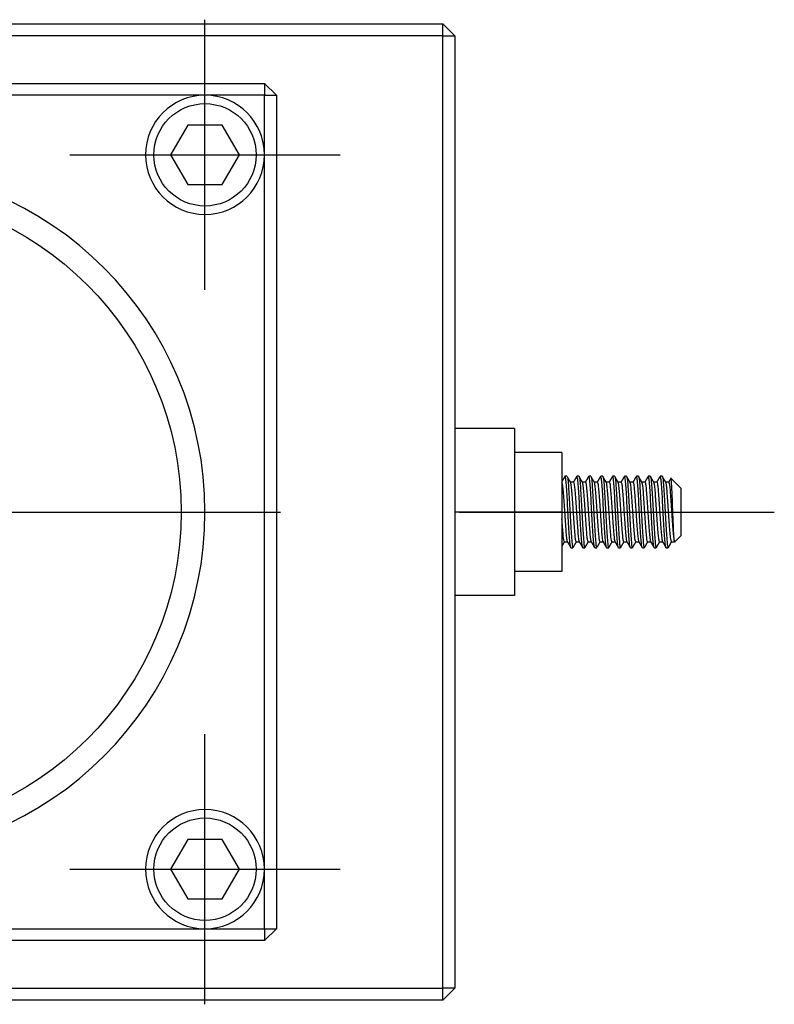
# Model space of a CAD drawing. Header units: inches. Extents: x 246 to 840, y 182 to 667.
# Tile 2 of 133: x 340 to 403, y 339 to 422. Entities that reach past the tile are written whole.
import ezdxf
from ezdxf.lldxf.tags import DXFTag

# ---------------------------------------------------------------- set-up
doc = ezdxf.new("R2010")
doc.units = ezdxf.units.IN
doc.header["$MEASUREMENT"] = 0
doc.layers.add('1', color=7, linetype='Continuous', true_color=0xffffff)
tags = doc.linetypes.add('CENTER', pattern=[2, 1.25, -0.25, 0.25, -0.25]).pattern_tags.tags
tags[10:11] = [DXFTag(74, 4), DXFTag(75, 0), DXFTag(340, '0'), DXFTag(46, 0.0), DXFTag(50, 0.0), DXFTag(44, 0.0), DXFTag(45, 0.0)]
tags[8:9] = [DXFTag(74, 4), DXFTag(75, 0), DXFTag(340, '0'), DXFTag(46, 0.0), DXFTag(50, 0.0), DXFTag(44, 0.0), DXFTag(45, 0.0)]
tags[6:7] = [DXFTag(74, 4), DXFTag(75, 0), DXFTag(340, '0'), DXFTag(46, 0.0), DXFTag(50, 0.0), DXFTag(44, 0.0), DXFTag(45, 0.0)]
tags[4:5] = [DXFTag(74, 4), DXFTag(75, 0), DXFTag(340, '0'), DXFTag(46, 0.0), DXFTag(50, 0.0), DXFTag(44, 0.0), DXFTag(45, 0.0)]

msp = doc.modelspace()

# ---------------------------------------------------------------- linework, layer by layer
at = {"layer": '1', "color": 27}
for p, q in [((277.354, 421.78), (375.354, 421.78)), ((376.354, 420.78), (375.354, 421.78)), ((375.354, 420.78), (375.354, 421.78)), ((375.354, 420.78), (277.354, 420.78)), ((375.354, 420.78), (376.354, 420.78)), ((375.354, 340.78), (375.354, 420.78)), ((376.354, 420.78), (376.354, 340.78)), ((385.354, 385.78), (381.354, 385.78)), ((385.354, 385.78), (385.354, 380.78)), ((385.779, 383.78), (385.611, 383.78)), ((386.779, 383.78), (386.611, 383.78)), ((387.779, 383.78), (387.611, 383.78)), ((388.779, 383.78), (388.611, 383.78)), ((389.779, 383.78), (389.611, 383.78)), ((390.779, 383.78), (390.611, 383.78)), ((391.779, 383.78), (391.611, 383.78)), ((392.779, 383.78), (392.611, 383.78)), ((393.779, 383.78), (393.611, 383.78)), ((386.322, 383.28), (386.077, 383.28)), ((387.323, 383.28), (387.077, 383.28)), ((388.322, 383.28), (388.076, 383.28)), ((389.322, 383.28), (389.076, 383.28)), ((390.322, 383.28), (390.077, 383.28)), ((391.322, 383.28), (391.076, 383.28)), ((392.323, 383.28), (392.076, 383.28)), ((393.322, 383.28), (393.077, 383.28)), ((394.323, 383.28), (394.076, 383.28)), ((395.354, 382.78), (394.53, 383.604)), ((395.354, 382.78), (395.354, 378.78)), ((385.354, 380.78), (381.354, 380.78)), ((385.354, 380.78), (385.354, 375.78)), ((394.843, 378.27), (395.354, 378.78)), ((385.568, 378.28), (385.814, 378.28)), ((386.568, 378.28), (386.814, 378.28)), ((387.568, 378.28), (387.814, 378.28)), ((388.568, 378.28), (388.814, 378.28)), ((389.568, 378.28), (389.813, 378.28)), ((390.568, 378.28), (390.813, 378.28)), ((391.568, 378.28), (391.813, 378.28)), ((392.568, 378.28), (392.813, 378.28)), ((393.568, 378.28), (393.814, 378.28)), ((394.568, 378.28), (394.822, 378.28)), ((386.111, 377.78), (386.279, 377.78)), ((387.111, 377.78), (387.279, 377.78)), ((388.111, 377.78), (388.279, 377.78)), ((389.111, 377.78), (389.28, 377.78)), ((390.111, 377.78), (390.279, 377.78)), ((391.111, 377.78), (391.279, 377.78)), ((392.111, 377.78), (392.279, 377.78)), ((393.111, 377.78), (393.279, 377.78)), ((394.111, 377.78), (394.28, 377.78)), ((385.354, 375.78), (381.354, 375.78)), ((277.354, 340.78), (375.354, 340.78)), ((375.354, 339.78), (376.354, 340.78)), ((375.354, 339.78), (375.354, 340.78)), ((376.354, 340.78), (375.354, 340.78)), ((375.354, 339.78), (277.354, 339.78))]:
    msp.add_line(p, q, dxfattribs=at)
at = {"layer": '1', "color": 23, "linetype": 'CENTER', "ltscale": 7.566667}
for p, q in [((355.354, 399.43), (355.354, 422.13)), ((344.004, 410.78), (366.704, 410.78)), ((355.354, 339.43), (355.354, 362.13)), ((344.004, 350.78), (366.704, 350.78))]:
    msp.add_line(p, q, dxfattribs=at)
at = {"layer": '1', "color": 251}
for p, q in [((292.354, 416.78), (360.354, 416.78)), ((360.354, 416.78), (361.354, 415.78)), ((360.354, 416.78), (360.354, 415.78)), ((355.354, 415.78), (297.354, 415.78)), ((360.354, 415.78), (355.354, 415.78)), ((360.354, 415.78), (361.354, 415.78)), ((360.354, 410.78), (360.354, 415.78)), ((361.354, 415.78), (361.354, 345.78)), ((353.911, 413.28), (352.467, 410.78)), ((356.797, 413.28), (353.911, 413.28)), ((358.241, 410.78), (356.797, 413.28)), ((352.467, 410.78), (353.911, 408.28)), ((356.797, 408.28), (358.241, 410.78)), ((360.354, 350.78), (360.354, 410.78)), ((353.911, 408.28), (356.797, 408.28)), ((353.911, 353.28), (352.467, 350.78)), ((356.797, 353.28), (353.911, 353.28)), ((358.241, 350.78), (356.797, 353.28)), ((352.467, 350.78), (353.911, 348.28)), ((356.797, 348.28), (358.241, 350.78)), ((360.354, 345.78), (360.354, 350.78)), ((353.911, 348.28), (356.797, 348.28)), ((297.354, 345.78), (355.354, 345.78)), ((355.354, 345.78), (360.354, 345.78)), ((361.354, 345.78), (360.354, 344.78)), ((360.354, 345.78), (360.354, 344.78)), ((360.354, 345.78), (361.354, 345.78)), ((360.354, 344.78), (292.354, 344.78))]:
    msp.add_line(p, q, dxfattribs=at)
at = {"layer": '1', "color": 252}
for p, q in [((381.354, 387.78), (376.354, 387.78)), ((381.354, 387.78), (381.354, 380.78)), ((381.354, 380.78), (376.354, 380.78)), ((381.354, 380.78), (381.354, 373.78)), ((381.354, 373.78), (376.354, 373.78))]:
    msp.add_line(p, q, dxfattribs=at)
at = {"layer": '1', "color": 23, "linetype": 'CENTER', "ltscale": 10.1}
msp.add_line((291.004, 380.78), (361.704, 380.78), dxfattribs=at)
at = {"layer": '1', "color": 23, "linetype": 'CENTER', "ltscale": 3.781377}
msp.add_line((376.734, 380.78), (403.204, 380.78), dxfattribs=at)
at = {"layer": '1', "color": 251, "extrusion": (0, 0, -1)}
for centre, radius in [((-355.354, 410.78), 5), ((-326.354, 380.78), 29), ((-355.354, 350.78), 5)]:
    msp.add_circle(centre, radius, dxfattribs=at)
at = {"layer": '1', "color": 251}
for centre, radius in [((355.354, 410.78), 4.3), ((326.354, 380.78), 27), ((355.354, 350.78), 4.3)]:
    msp.add_circle(centre, radius, dxfattribs=at)
at = {"layer": '1', "color": 27}
for points in [[(385.59, 383.757), (385.472, 383.554), (385.354, 383.35)], [(386.085, 383.265), (385.942, 383.512), (385.799, 383.758)], [(386.581, 383.741), (386.441, 383.5), (386.301, 383.258)], [(387.087, 383.263), (386.946, 383.505), (386.806, 383.746)], [(387.581, 383.742), (387.442, 383.501), (387.302, 383.26)], [(388.589, 383.755), (388.451, 383.518), (388.313, 383.28)], [(389.085, 383.266), (388.941, 383.514), (388.797, 383.762)], [(389.577, 383.734), (389.445, 383.507), (389.314, 383.28)], [(390.087, 383.262), (389.949, 383.5), (389.811, 383.738)], [(390.591, 383.758), (390.452, 383.52), (390.314, 383.28)], [(391.093, 383.252), (390.952, 383.493), (390.812, 383.735)], [(391.578, 383.736), (391.447, 383.509), (391.314, 383.28)], [(392.084, 383.266), (391.945, 383.506), (391.806, 383.746)], [(392.582, 383.743), (392.448, 383.512), (392.314, 383.28)], [(393.088, 383.261), (392.949, 383.5), (392.81, 383.74)], [(393.588, 383.754), (393.451, 383.518), (393.314, 383.28)], [(394.092, 383.252), (393.946, 383.503), (393.801, 383.755)], [(388.093, 383.251), (387.955, 383.489), (387.817, 383.727)], [(394.491, 383.586), (394.398, 383.425), (394.304, 383.265)], [(385.354, 377.897), (385.465, 378.089), (385.576, 378.28)], [(385.806, 378.294), (385.942, 378.058), (386.079, 377.823)], [(386.307, 377.817), (386.446, 378.055), (386.584, 378.294)], [(386.797, 378.309), (386.945, 378.054), (387.092, 377.8)], [(387.304, 377.811), (387.44, 378.046), (387.576, 378.28)], [(387.806, 378.294), (387.943, 378.058), (388.079, 377.822)], [(388.311, 377.823), (388.444, 378.052), (388.577, 378.28)], [(388.798, 378.308), (388.942, 378.059), (389.085, 377.812)], [(389.301, 377.806), (389.443, 378.05), (389.584, 378.294)], [(389.804, 378.296), (389.945, 378.054), (390.086, 377.811)], [(390.302, 377.808), (390.439, 378.044), (390.576, 378.28)], [(390.801, 378.303), (390.94, 378.062), (391.079, 377.822)], [(391.313, 377.826), (391.445, 378.054), (391.577, 378.28)], [(391.802, 378.3), (391.949, 378.047), (392.096, 377.794)], [(392.291, 377.789), (392.438, 378.041), (392.584, 378.294)], [(392.804, 378.297), (392.941, 378.06), (393.078, 377.823)], [(393.312, 377.825), (393.444, 378.053), (393.576, 378.28)], [(393.799, 378.306), (393.942, 378.059), (394.085, 377.812)], [(394.309, 377.819), (394.443, 378.05), (394.577, 378.28)]]:
    msp.add_open_spline(points, degree=2, dxfattribs=at)
for points, knots in [([(386.096, 377.793), (386.09, 377.805), (386.083, 377.825), (386.076, 377.854), (386.059, 377.928), (386.042, 378.06), (386.023, 378.239), (386.004, 378.417), (385.985, 378.648), (385.968, 378.911), (385.951, 379.174), (385.934, 379.476), (385.916, 379.794), (385.898, 380.111), (385.878, 380.452), (385.86, 380.788), (385.842, 381.125), (385.826, 381.466), (385.808, 381.783), (385.791, 382.1), (385.772, 382.401), (385.753, 382.663), (385.735, 382.925), (385.717, 383.154), (385.7, 383.331), (385.683, 383.508), (385.665, 383.638), (385.646, 383.71), (385.63, 383.774), (385.613, 383.795), (385.597, 383.77)], [0, 0, 0, 0, 0.041861, 0.041861, 0.041861, 0.149643, 0.149643, 0.149643, 0.257429, 0.257429, 0.257429, 0.365228, 0.365228, 0.365228, 0.47301, 0.47301, 0.47301, 0.580827, 0.580827, 0.580827, 0.688605, 0.688605, 0.688605, 0.796412, 0.796412, 0.796412, 0.904197, 0.904197, 0.904197, 1, 1, 1, 1]), ([(385.792, 383.772), (385.807, 383.749), (385.821, 383.682), (385.837, 383.574), (385.854, 383.452), (385.874, 383.273), (385.892, 383.054), (385.911, 382.835), (385.927, 382.568), (385.945, 382.277), (385.962, 381.985), (385.98, 381.661), (385.999, 381.33), (386.018, 381), (386.036, 380.654), (386.053, 380.322), (386.07, 379.99), (386.087, 379.662), (386.106, 379.365), (386.124, 379.069), (386.144, 378.796), (386.161, 378.569), (386.179, 378.341), (386.195, 378.154), (386.213, 378.022), (386.231, 377.89), (386.25, 377.809), (386.269, 377.787), (386.272, 377.783), (386.275, 377.78), (386.28, 377.78)], [0, 0, 0, 0, 0.096756, 0.096756, 0.096756, 0.206958, 0.206958, 0.206958, 0.317195, 0.317195, 0.317195, 0.427402, 0.427402, 0.427402, 0.537625, 0.537625, 0.537625, 0.647841, 0.647841, 0.647841, 0.758044, 0.758044, 0.758044, 0.868277, 0.868277, 0.868277, 0.978482, 0.978482, 0.978482, 1, 1, 1, 1]), ([(387.11, 377.781), (387.106, 377.78), (387.101, 377.784), (387.097, 377.792), (387.08, 377.821), (387.063, 377.908), (387.045, 378.047), (387.027, 378.185), (387.008, 378.379), (386.99, 378.611), (386.971, 378.843), (386.955, 379.121), (386.937, 379.421), (386.92, 379.72), (386.901, 380.05), (386.882, 380.383), (386.863, 380.717), (386.846, 381.062), (386.829, 381.392), (386.812, 381.721), (386.794, 382.043), (386.776, 382.33), (386.757, 382.618), (386.738, 382.88), (386.721, 383.094), (386.704, 383.308), (386.687, 383.48), (386.669, 383.596), (386.651, 383.712), (386.631, 383.775), (386.614, 383.78), (386.609, 383.781)], [0, 0, 0, 0, 0.027537, 0.027537, 0.027537, 0.135127, 0.135127, 0.135127, 0.242692, 0.242692, 0.242692, 0.350295, 0.350295, 0.350295, 0.457864, 0.457864, 0.457864, 0.565461, 0.565461, 0.565461, 0.673032, 0.673032, 0.673032, 0.780604, 0.780604, 0.780604, 0.888193, 0.888193, 0.888193, 0.995762, 1, 1, 1, 1]), ([(386.779, 383.78), (386.788, 383.78), (386.797, 383.766), (386.806, 383.737), (386.823, 383.68), (386.84, 383.565), (386.859, 383.401), (386.877, 383.237), (386.896, 383.021), (386.914, 382.769), (386.931, 382.517), (386.948, 382.223), (386.966, 381.912), (386.984, 381.601), (387.003, 381.263), (387.022, 380.927), (387.04, 380.592), (387.057, 380.248), (387.074, 379.926), (387.091, 379.603), (387.109, 379.293), (387.128, 379.021), (387.147, 378.749), (387.165, 378.507), (387.182, 378.315), (387.199, 378.123), (387.217, 377.977), (387.235, 377.888), (387.25, 377.817), (387.265, 377.78), (387.28, 377.78)], [0, 0, 0, 0, 0.054228, 0.054228, 0.054228, 0.161714, 0.161714, 0.161714, 0.269192, 0.269192, 0.269192, 0.376696, 0.376696, 0.376696, 0.484175, 0.484175, 0.484175, 0.591693, 0.591693, 0.591693, 0.699168, 0.699168, 0.699168, 0.806663, 0.806663, 0.806663, 0.914152, 0.914152, 0.914152, 1, 1, 1, 1]), ([(388.097, 377.792), (388.087, 377.809), (388.077, 377.847), (388.066, 377.905), (388.049, 378.001), (388.031, 378.154), (388.012, 378.351), (387.993, 378.548), (387.975, 378.795), (387.958, 379.072), (387.941, 379.348), (387.923, 379.662), (387.905, 379.986), (387.886, 380.31), (387.867, 380.654), (387.85, 380.989), (387.832, 381.325), (387.816, 381.661), (387.798, 381.97), (387.78, 382.278), (387.761, 382.568), (387.742, 382.815), (387.724, 383.062), (387.707, 383.273), (387.69, 383.431), (387.673, 383.588), (387.654, 383.697), (387.635, 383.747), (387.627, 383.769), (387.619, 383.78), (387.611, 383.78)], [0, 0, 0, 0, 0.066728, 0.066728, 0.066728, 0.17728, 0.17728, 0.17728, 0.287851, 0.287851, 0.287851, 0.398416, 0.398416, 0.398416, 0.508976, 0.508976, 0.508976, 0.619556, 0.619556, 0.619556, 0.730107, 0.730107, 0.730107, 0.840697, 0.840697, 0.840697, 0.951252, 0.951252, 0.951252, 1, 1, 1, 1]), ([(387.799, 383.758), (387.808, 383.735), (387.817, 383.696), (387.826, 383.641), (387.844, 383.54), (387.862, 383.382), (387.881, 383.18), (387.9, 382.978), (387.917, 382.727), (387.934, 382.447), (387.951, 382.168), (387.969, 381.852), (387.988, 381.527), (388.007, 381.201), (388.026, 380.856), (388.043, 380.521), (388.06, 380.186), (388.077, 379.852), (388.095, 379.545), (388.113, 379.239), (388.132, 378.952), (388.15, 378.709), (388.169, 378.466), (388.185, 378.259), (388.203, 378.107), (388.22, 377.954), (388.239, 377.851), (388.258, 377.807), (388.265, 377.789), (388.272, 377.781), (388.279, 377.781)], [0, 0, 0, 0, 0.060725, 0.060725, 0.060725, 0.172604, 0.172604, 0.172604, 0.284507, 0.284507, 0.284507, 0.396397, 0.396397, 0.396397, 0.508287, 0.508287, 0.508287, 0.620192, 0.620192, 0.620192, 0.73207, 0.73207, 0.73207, 0.843988, 0.843988, 0.843988, 0.955871, 0.955871, 0.955871, 1, 1, 1, 1]), ([(389.111, 377.781), (389.102, 377.781), (389.094, 377.792), (389.087, 377.816), (389.07, 377.867), (389.052, 377.977), (389.034, 378.136), (389.016, 378.294), (388.996, 378.506), (388.979, 378.754), (388.961, 379.002), (388.945, 379.293), (388.927, 379.602), (388.909, 379.912), (388.89, 380.248), (388.871, 380.583), (388.853, 380.919), (388.836, 381.263), (388.819, 381.587), (388.802, 381.911), (388.783, 382.223), (388.765, 382.499), (388.746, 382.774), (388.728, 383.021), (388.711, 383.217), (388.694, 383.413), (388.676, 383.565), (388.658, 383.659), (388.642, 383.739), (388.626, 383.78), (388.61, 383.78)], [0, 0, 0, 0, 0.04898, 0.04898, 0.04898, 0.156499, 0.156499, 0.156499, 0.264005, 0.264005, 0.264005, 0.37154, 0.37154, 0.37154, 0.479049, 0.479049, 0.479049, 0.586595, 0.586595, 0.586595, 0.6941, 0.6941, 0.6941, 0.801622, 0.801622, 0.801622, 0.909141, 0.909141, 0.909141, 1, 1, 1, 1]), ([(388.79, 383.774), (388.792, 383.77), (388.795, 383.766), (388.797, 383.762), (388.813, 383.73), (388.83, 383.636), (388.848, 383.493), (388.866, 383.349), (388.885, 383.151), (388.903, 382.915), (388.921, 382.679), (388.938, 382.398), (388.955, 382.095), (388.973, 381.793), (388.992, 381.461), (389.011, 381.127), (389.029, 380.794), (389.047, 380.448), (389.064, 380.12), (389.081, 379.792), (389.098, 379.472), (389.117, 379.188), (389.136, 378.903), (389.155, 378.645), (389.172, 378.435), (389.189, 378.225), (389.206, 378.058), (389.224, 377.948), (389.242, 377.837), (389.262, 377.78), (389.279, 377.78), (389.284, 377.78), (389.287, 377.783), (389.29, 377.787)], [0, 0, 0, 0, 0.009775, 0.009775, 0.009775, 0.117545, 0.117545, 0.117545, 0.225293, 0.225293, 0.225293, 0.333078, 0.333078, 0.333078, 0.44083, 0.44083, 0.44083, 0.548613, 0.548613, 0.548613, 0.656365, 0.656365, 0.656365, 0.764122, 0.764122, 0.764122, 0.871891, 0.871891, 0.871891, 0.979643, 0.979643, 0.979643, 1, 1, 1, 1]), ([(390.11, 377.78), (390.09, 377.787), (390.073, 377.851), (390.056, 377.969), (390.038, 378.086), (390.019, 378.259), (390.001, 378.474), (389.982, 378.689), (389.965, 378.952), (389.948, 379.241), (389.931, 379.529), (389.912, 379.852), (389.894, 380.181), (389.875, 380.51), (389.856, 380.856), (389.839, 381.189), (389.822, 381.522), (389.805, 381.852), (389.787, 382.151), (389.769, 382.45), (389.749, 382.727), (389.732, 382.958), (389.714, 383.189), (389.697, 383.382), (389.68, 383.519), (389.662, 383.656), (389.642, 383.742), (389.624, 383.77), (389.619, 383.777), (389.615, 383.78), (389.611, 383.78)], [0, 0, 0, 0, 0.113143, 0.113143, 0.113143, 0.220739, 0.220739, 0.220739, 0.328366, 0.328366, 0.328366, 0.435969, 0.435969, 0.435969, 0.543583, 0.543583, 0.543583, 0.651194, 0.651194, 0.651194, 0.758791, 0.758791, 0.758791, 0.866419, 0.866419, 0.866419, 0.974019, 0.974019, 0.974019, 1, 1, 1, 1]), ([(389.779, 383.78), (389.792, 383.78), (389.804, 383.751), (389.816, 383.695), (389.833, 383.615), (389.851, 383.478), (389.87, 383.295), (389.888, 383.112), (389.907, 382.877), (389.924, 382.611), (389.941, 382.344), (389.959, 382.039), (389.977, 381.719), (389.995, 381.4), (390.015, 381.058), (390.033, 380.722), (390.05, 380.386), (390.067, 380.046), (390.084, 379.731), (390.102, 379.416), (390.121, 379.117), (390.139, 378.859), (390.158, 378.601), (390.175, 378.376), (390.192, 378.204), (390.209, 378.032), (390.228, 377.907), (390.247, 377.84), (390.258, 377.801), (390.269, 377.781), (390.279, 377.781)], [0, 0, 0, 0, 0.076045, 0.076045, 0.076045, 0.183584, 0.183584, 0.183584, 0.291131, 0.291131, 0.291131, 0.398686, 0.398686, 0.398686, 0.506226, 0.506226, 0.506226, 0.613799, 0.613799, 0.613799, 0.721335, 0.721335, 0.721335, 0.828902, 0.828902, 0.828902, 0.936445, 0.936445, 0.936445, 1, 1, 1, 1]), ([(391.096, 377.793), (391.09, 377.805), (391.083, 377.825), (391.077, 377.853), (391.06, 377.927), (391.042, 378.058), (391.023, 378.236), (391.005, 378.415), (390.986, 378.644), (390.969, 378.907), (390.951, 379.17), (390.934, 379.472), (390.916, 379.79), (390.898, 380.107), (390.878, 380.448), (390.86, 380.784), (390.842, 381.12), (390.826, 381.461), (390.809, 381.778), (390.791, 382.095), (390.772, 382.397), (390.754, 382.66), (390.735, 382.922), (390.718, 383.151), (390.701, 383.328), (390.683, 383.506), (390.665, 383.636), (390.647, 383.709), (390.634, 383.756), (390.622, 383.78), (390.61, 383.78)], [0, 0, 0, 0, 0.042695, 0.042695, 0.042695, 0.15338, 0.15338, 0.15338, 0.264068, 0.264068, 0.264068, 0.37477, 0.37477, 0.37477, 0.485454, 0.485454, 0.485454, 0.596174, 0.596174, 0.596174, 0.706854, 0.706854, 0.706854, 0.817564, 0.817564, 0.817564, 0.928252, 0.928252, 0.928252, 1, 1, 1, 1]), ([(390.798, 383.759), (390.811, 383.728), (390.824, 383.665), (390.837, 383.572), (390.855, 383.45), (390.874, 383.271), (390.892, 383.051), (390.911, 382.831), (390.928, 382.565), (390.945, 382.273), (390.962, 381.981), (390.981, 381.657), (390.999, 381.326), (391.018, 380.995), (391.037, 380.65), (391.053, 380.317), (391.07, 379.985), (391.088, 379.657), (391.106, 379.361), (391.124, 379.065), (391.144, 378.792), (391.161, 378.566), (391.179, 378.339), (391.196, 378.152), (391.213, 378.02), (391.231, 377.888), (391.251, 377.808), (391.269, 377.787), (391.272, 377.783), (391.275, 377.78), (391.28, 377.78)], [0, 0, 0, 0, 0.084231, 0.084231, 0.084231, 0.196077, 0.196077, 0.196077, 0.307959, 0.307959, 0.307959, 0.419811, 0.419811, 0.419811, 0.531679, 0.531679, 0.531679, 0.643539, 0.643539, 0.643539, 0.755386, 0.755386, 0.755386, 0.867264, 0.867264, 0.867264, 0.979114, 0.979114, 0.979114, 1, 1, 1, 1]), ([(392.11, 377.781), (392.106, 377.78), (392.101, 377.784), (392.097, 377.791), (392.08, 377.82), (392.063, 377.907), (392.045, 378.045), (392.027, 378.183), (392.008, 378.376), (391.99, 378.608), (391.972, 378.84), (391.955, 379.117), (391.938, 379.417), (391.92, 379.716), (391.901, 380.046), (391.882, 380.379), (391.864, 380.712), (391.846, 381.058), (391.829, 381.387), (391.812, 381.717), (391.795, 382.039), (391.776, 382.327), (391.758, 382.615), (391.738, 382.877), (391.721, 383.091), (391.704, 383.306), (391.687, 383.478), (391.669, 383.595), (391.651, 383.711), (391.631, 383.775), (391.614, 383.78), (391.609, 383.78)], [0, 0, 0, 0, 0.026692, 0.026692, 0.026692, 0.134282, 0.134282, 0.134282, 0.241847, 0.241847, 0.241847, 0.34945, 0.34945, 0.34945, 0.45702, 0.45702, 0.45702, 0.564616, 0.564616, 0.564616, 0.672188, 0.672188, 0.672188, 0.77976, 0.77976, 0.77976, 0.887349, 0.887349, 0.887349, 0.994918, 1, 1, 1, 1]), ([(391.779, 383.78), (391.789, 383.78), (391.797, 383.765), (391.806, 383.736), (391.823, 383.679), (391.84, 383.563), (391.859, 383.399), (391.877, 383.235), (391.897, 383.018), (391.914, 382.766), (391.931, 382.514), (391.948, 382.219), (391.966, 381.908), (391.984, 381.596), (392.004, 381.259), (392.022, 380.923), (392.04, 380.587), (392.057, 380.244), (392.074, 379.921), (392.091, 379.599), (392.11, 379.289), (392.128, 379.017), (392.147, 378.745), (392.165, 378.504), (392.182, 378.313), (392.199, 378.121), (392.217, 377.975), (392.235, 377.887), (392.254, 377.799), (392.273, 377.765), (392.29, 377.787)], [0, 0, 0, 0, 0.053757, 0.053757, 0.053757, 0.159082, 0.159082, 0.159082, 0.264399, 0.264399, 0.264399, 0.36974, 0.36974, 0.36974, 0.475058, 0.475058, 0.475058, 0.580413, 0.580413, 0.580413, 0.685727, 0.685727, 0.685727, 0.791061, 0.791061, 0.791061, 0.896388, 0.896388, 0.896388, 1, 1, 1, 1]), ([(393.096, 377.793), (393.086, 377.811), (393.076, 377.848), (393.066, 377.904), (393.049, 377.999), (393.031, 378.152), (393.012, 378.348), (392.993, 378.545), (392.975, 378.792), (392.958, 379.068), (392.941, 379.344), (392.924, 379.657), (392.905, 379.981), (392.887, 380.305), (392.867, 380.649), (392.85, 380.985), (392.832, 381.32), (392.816, 381.657), (392.798, 381.965), (392.78, 382.274), (392.761, 382.564), (392.743, 382.812), (392.724, 383.059), (392.708, 383.271), (392.69, 383.429), (392.673, 383.587), (392.654, 383.695), (392.635, 383.746), (392.622, 383.782), (392.609, 383.789), (392.597, 383.769)], [0, 0, 0, 0, 0.062727, 0.062727, 0.062727, 0.170383, 0.170383, 0.170383, 0.278059, 0.278059, 0.278059, 0.385728, 0.385728, 0.385728, 0.493393, 0.493393, 0.493393, 0.601077, 0.601077, 0.601077, 0.708733, 0.708733, 0.708733, 0.816426, 0.816426, 0.816426, 0.924087, 0.924087, 0.924087, 1, 1, 1, 1]), ([(392.793, 383.769), (392.805, 383.749), (392.815, 383.706), (392.827, 383.64), (392.844, 383.538), (392.863, 383.379), (392.881, 383.177), (392.9, 382.975), (392.918, 382.724), (392.935, 382.444), (392.952, 382.164), (392.97, 381.848), (392.988, 381.522), (393.007, 381.197), (393.026, 380.852), (393.043, 380.517), (393.06, 380.182), (393.077, 379.847), (393.095, 379.541), (393.113, 379.235), (393.133, 378.949), (393.151, 378.706), (393.169, 378.463), (393.185, 378.257), (393.203, 378.105), (393.22, 377.953), (393.239, 377.85), (393.258, 377.806), (393.265, 377.789), (393.272, 377.781), (393.279, 377.781)], [0, 0, 0, 0, 0.071997, 0.071997, 0.071997, 0.182645, 0.182645, 0.182645, 0.293318, 0.293318, 0.293318, 0.403978, 0.403978, 0.403978, 0.514637, 0.514637, 0.514637, 0.62531, 0.62531, 0.62531, 0.735959, 0.735959, 0.735959, 0.846645, 0.846645, 0.846645, 0.957298, 0.957298, 0.957298, 1, 1, 1, 1]), ([(394.111, 377.781), (394.102, 377.781), (394.095, 377.792), (394.087, 377.815), (394.07, 377.866), (394.053, 377.975), (394.034, 378.134), (394.016, 378.292), (393.997, 378.504), (393.979, 378.751), (393.962, 378.999), (393.945, 379.289), (393.927, 379.598), (393.909, 379.907), (393.89, 380.243), (393.871, 380.579), (393.853, 380.914), (393.836, 381.259), (393.819, 381.583), (393.802, 381.907), (393.784, 382.219), (393.765, 382.495), (393.746, 382.771), (393.728, 383.018), (393.711, 383.214), (393.694, 383.411), (393.676, 383.563), (393.658, 383.658), (393.642, 383.739), (393.626, 383.78), (393.61, 383.78)], [0, 0, 0, 0, 0.048404, 0.048404, 0.048404, 0.155892, 0.155892, 0.155892, 0.263368, 0.263368, 0.263368, 0.370874, 0.370874, 0.370874, 0.478352, 0.478352, 0.478352, 0.585868, 0.585868, 0.585868, 0.693343, 0.693343, 0.693343, 0.800834, 0.800834, 0.800834, 0.908324, 0.908324, 0.908324, 1, 1, 1, 1]), ([(393.779, 383.78), (393.785, 383.78), (393.791, 383.775), (393.796, 383.764), (393.813, 383.729), (393.83, 383.635), (393.848, 383.491), (393.866, 383.347), (393.886, 383.148), (393.903, 382.912), (393.921, 382.675), (393.938, 382.394), (393.955, 382.091), (393.973, 381.789), (393.992, 381.457), (394.011, 381.123), (394.03, 380.789), (394.047, 380.444), (394.064, 380.116), (394.081, 379.788), (394.099, 379.468), (394.117, 379.184), (394.136, 378.899), (394.155, 378.642), (394.172, 378.432), (394.189, 378.223), (394.206, 378.056), (394.224, 377.946), (394.243, 377.836), (394.262, 377.779), (394.28, 377.78), (394.285, 377.781), (394.29, 377.785), (394.294, 377.794)], [0, 0, 0, 0, 0.03247, 0.03247, 0.03247, 0.136856, 0.136856, 0.136856, 0.241221, 0.241221, 0.241221, 0.345622, 0.345622, 0.345622, 0.449991, 0.449991, 0.449991, 0.55439, 0.55439, 0.55439, 0.658759, 0.658759, 0.658759, 0.763133, 0.763133, 0.763133, 0.867519, 0.867519, 0.867519, 0.971888, 0.971888, 0.971888, 1, 1, 1, 1]), ([(385.322, 383.28), (385.334, 383.28), (385.346, 383.259), (385.359, 383.218), (385.377, 383.156), (385.395, 383.046), (385.412, 382.896), (385.43, 382.747), (385.447, 382.555), (385.466, 382.335), (385.484, 382.116), (385.503, 381.863), (385.52, 381.598), (385.538, 381.333), (385.555, 381.049), (385.573, 380.768), (385.59, 380.488), (385.61, 380.204), (385.628, 379.94), (385.646, 379.676), (385.664, 379.424), (385.681, 379.207), (385.698, 378.989), (385.717, 378.798), (385.735, 378.651), (385.754, 378.505), (385.772, 378.397), (385.789, 378.337), (385.795, 378.315), (385.802, 378.299), (385.808, 378.29)], [0, 0, 0, 0, 0.073071, 0.073071, 0.073071, 0.183691, 0.183691, 0.183691, 0.294308, 0.294308, 0.294308, 0.404912, 0.404912, 0.404912, 0.515543, 0.515543, 0.515543, 0.626137, 0.626137, 0.626137, 0.736782, 0.736782, 0.736782, 0.847385, 0.847385, 0.847385, 0.958008, 0.958008, 0.958008, 1, 1, 1, 1]), ([(386.568, 378.281), (386.556, 378.281), (386.544, 378.301), (386.532, 378.341), (386.513, 378.402), (386.495, 378.512), (386.478, 378.66), (386.461, 378.809), (386.443, 379.001), (386.425, 379.22), (386.406, 379.439), (386.388, 379.691), (386.37, 379.956), (386.353, 380.221), (386.336, 380.505), (386.318, 380.785), (386.3, 381.066), (386.281, 381.35), (386.262, 381.614), (386.244, 381.878), (386.227, 382.13), (386.21, 382.349), (386.192, 382.567), (386.174, 382.758), (386.155, 382.905), (386.137, 383.053), (386.119, 383.162), (386.102, 383.222), (386.095, 383.244), (386.089, 383.26), (386.082, 383.27)], [0, 0, 0, 0, 0.072553, 0.072553, 0.072553, 0.183341, 0.183341, 0.183341, 0.294127, 0.294127, 0.294127, 0.4049, 0.4049, 0.4049, 0.5157, 0.5157, 0.5157, 0.626464, 0.626464, 0.626464, 0.737277, 0.737277, 0.737277, 0.848049, 0.848049, 0.848049, 0.958841, 0.958841, 0.958841, 1, 1, 1, 1]), ([(386.317, 383.28), (386.322, 383.28), (386.326, 383.28), (386.33, 383.278), (386.344, 383.273), (386.363, 383.217), (386.381, 383.118), (386.399, 383.018), (386.417, 382.872), (386.434, 382.691), (386.451, 382.51), (386.47, 382.29), (386.489, 382.048), (386.507, 381.807), (386.525, 381.537), (386.542, 381.262), (386.559, 380.987), (386.577, 380.698), (386.595, 380.421), (386.614, 380.144), (386.633, 379.869), (386.65, 379.621), (386.668, 379.373), (386.685, 379.143), (386.703, 378.952), (386.721, 378.761), (386.74, 378.602), (386.758, 378.49), (386.773, 378.396), (386.787, 378.332), (386.802, 378.301)], [0, 0, 0, 0, 0.00782, 0.00782, 0.00782, 0.120051, 0.120051, 0.120051, 0.232336, 0.232336, 0.232336, 0.344575, 0.344575, 0.344575, 0.456839, 0.456839, 0.456839, 0.569081, 0.569081, 0.569081, 0.681323, 0.681323, 0.681323, 0.793593, 0.793593, 0.793593, 0.905829, 0.905829, 0.905829, 1, 1, 1, 1]), ([(387.568, 378.28), (387.563, 378.28), (387.559, 378.283), (387.555, 378.289), (387.537, 378.311), (387.517, 378.383), (387.5, 378.497), (387.482, 378.611), (387.465, 378.771), (387.447, 378.964), (387.43, 379.156), (387.41, 379.387), (387.392, 379.636), (387.374, 379.885), (387.357, 380.16), (387.34, 380.438), (387.323, 380.716), (387.304, 381.004), (387.285, 381.278), (387.267, 381.553), (387.248, 381.822), (387.231, 382.063), (387.214, 382.303), (387.197, 382.523), (387.178, 382.702), (387.16, 382.881), (387.141, 383.026), (387.123, 383.123), (387.11, 383.199), (387.096, 383.249), (387.083, 383.269)], [0, 0, 0, 0, 0.026448, 0.026448, 0.026448, 0.137357, 0.137357, 0.137357, 0.248314, 0.248314, 0.248314, 0.359227, 0.359227, 0.359227, 0.470176, 0.470176, 0.470176, 0.581088, 0.581088, 0.581088, 0.692016, 0.692016, 0.692016, 0.80295, 0.80295, 0.80295, 0.913865, 0.913865, 0.913865, 1, 1, 1, 1]), ([(387.322, 383.28), (387.331, 383.28), (387.34, 383.269), (387.349, 383.247), (387.367, 383.201), (387.386, 383.107), (387.403, 382.972), (387.421, 382.837), (387.438, 382.657), (387.456, 382.448), (387.474, 382.239), (387.493, 381.996), (387.511, 381.737), (387.529, 381.477), (387.546, 381.196), (387.563, 380.916), (387.581, 380.636), (387.6, 380.35), (387.618, 380.081), (387.637, 379.812), (387.655, 379.552), (387.672, 379.324), (387.689, 379.096), (387.707, 378.894), (387.726, 378.733), (387.744, 378.572), (387.762, 378.449), (387.78, 378.373), (387.789, 378.33), (387.799, 378.302), (387.809, 378.289)], [0, 0, 0, 0, 0.053541, 0.053541, 0.053541, 0.164078, 0.164078, 0.164078, 0.274636, 0.274636, 0.274636, 0.385166, 0.385166, 0.385166, 0.495735, 0.495735, 0.495735, 0.60626, 0.60626, 0.60626, 0.716823, 0.716823, 0.716823, 0.827361, 0.827361, 0.827361, 0.937904, 0.937904, 0.937904, 1, 1, 1, 1]), ([(388.568, 378.28), (388.553, 378.28), (388.538, 378.313), (388.522, 378.378), (388.504, 378.455), (388.486, 378.58), (388.469, 378.743), (388.452, 378.905), (388.434, 379.109), (388.415, 379.338), (388.397, 379.567), (388.378, 379.827), (388.361, 380.097), (388.344, 380.367), (388.327, 380.653), (388.308, 380.933), (388.29, 381.213), (388.271, 381.494), (388.253, 381.752), (388.235, 382.01), (388.218, 382.253), (388.201, 382.461), (388.183, 382.669), (388.164, 382.846), (388.145, 382.98), (388.127, 383.113), (388.11, 383.205), (388.094, 383.246), (388.092, 383.251), (388.09, 383.255), (388.089, 383.259)], [0, 0, 0, 0, 0.09348, 0.09348, 0.09348, 0.206035, 0.206035, 0.206035, 0.318566, 0.318566, 0.318566, 0.431101, 0.431101, 0.431101, 0.543644, 0.543644, 0.543644, 0.656161, 0.656161, 0.656161, 0.768729, 0.768729, 0.768729, 0.881253, 0.881253, 0.881253, 0.993809, 0.993809, 0.993809, 1, 1, 1, 1]), ([(388.322, 383.28), (388.338, 383.28), (388.355, 383.241), (388.372, 383.166), (388.39, 383.082), (388.408, 382.951), (388.425, 382.783), (388.442, 382.615), (388.46, 382.406), (388.479, 382.173), (388.497, 381.941), (388.516, 381.678), (388.533, 381.406), (388.55, 381.135), (388.567, 380.847), (388.586, 380.568), (388.604, 380.289), (388.623, 380.01), (388.641, 379.754), (388.659, 379.498), (388.676, 379.259), (388.693, 379.056), (388.711, 378.853), (388.73, 378.681), (388.748, 378.553), (388.767, 378.426), (388.784, 378.34), (388.798, 378.309), (388.8, 378.305), (388.802, 378.3), (388.804, 378.296)], [0, 0, 0, 0, 0.100976, 0.100976, 0.100976, 0.213324, 0.213324, 0.213324, 0.325639, 0.325639, 0.325639, 0.437965, 0.437965, 0.437965, 0.55029, 0.55029, 0.55029, 0.662596, 0.662596, 0.662596, 0.774949, 0.774949, 0.774949, 0.887258, 0.887258, 0.887258, 0.999605, 0.999605, 0.999605, 1, 1, 1, 1]), ([(389.568, 378.281), (389.561, 378.28), (389.553, 378.289), (389.545, 378.305), (389.527, 378.344), (389.508, 378.432), (389.49, 378.561), (389.473, 378.69), (389.456, 378.864), (389.438, 379.068), (389.42, 379.273), (389.401, 379.513), (389.383, 379.769), (389.365, 380.026), (389.348, 380.306), (389.331, 380.585), (389.313, 380.865), (389.294, 381.152), (389.276, 381.423), (389.257, 381.693), (389.239, 381.956), (389.222, 382.188), (389.205, 382.419), (389.187, 382.627), (389.168, 382.793), (389.15, 382.959), (389.131, 383.089), (389.114, 383.171), (389.103, 383.222), (389.093, 383.256), (389.082, 383.271)], [0, 0, 0, 0, 0.046126, 0.046126, 0.046126, 0.156683, 0.156683, 0.156683, 0.267269, 0.267269, 0.267269, 0.377822, 0.377822, 0.377822, 0.488417, 0.488417, 0.488417, 0.598967, 0.598967, 0.598967, 0.709548, 0.709548, 0.709548, 0.820112, 0.820112, 0.820112, 0.930675, 0.930675, 0.930675, 1, 1, 1, 1]), ([(389.322, 383.28), (389.328, 383.28), (389.333, 383.276), (389.339, 383.267), (389.357, 383.237), (389.376, 383.159), (389.394, 383.039), (389.412, 382.919), (389.429, 382.753), (389.446, 382.556), (389.464, 382.358), (389.484, 382.124), (389.502, 381.871), (389.52, 381.619), (389.537, 381.342), (389.554, 381.064), (389.571, 380.785), (389.59, 380.497), (389.609, 380.224), (389.627, 379.951), (389.645, 379.684), (389.663, 379.447), (389.68, 379.21), (389.697, 378.995), (389.716, 378.821), (389.734, 378.647), (389.753, 378.509), (389.771, 378.417), (389.783, 378.351), (389.795, 378.309), (389.808, 378.29)], [0, 0, 0, 0, 0.03413, 0.03413, 0.03413, 0.144904, 0.144904, 0.144904, 0.255719, 0.255719, 0.255719, 0.366495, 0.366495, 0.366495, 0.477309, 0.477309, 0.477309, 0.588083, 0.588083, 0.588083, 0.698878, 0.698878, 0.698878, 0.80967, 0.80967, 0.80967, 0.92045, 0.92045, 0.92045, 1, 1, 1, 1]), ([(390.568, 378.28), (390.55, 378.281), (390.531, 378.329), (390.513, 378.423), (390.494, 378.516), (390.477, 378.656), (390.46, 378.832), (390.443, 379.008), (390.424, 379.223), (390.405, 379.462), (390.387, 379.7), (390.369, 379.967), (390.352, 380.241), (390.335, 380.514), (390.317, 380.802), (390.299, 381.081), (390.28, 381.359), (390.261, 381.635), (390.244, 381.887), (390.226, 382.138), (390.209, 382.372), (390.191, 382.568), (390.173, 382.764), (390.154, 382.928), (390.136, 383.046), (390.118, 383.163), (390.101, 383.239), (390.084, 383.267)], [0, 0, 0, 0, 0.111312, 0.111312, 0.111312, 0.222595, 0.222595, 0.222595, 0.333837, 0.333837, 0.333837, 0.445098, 0.445098, 0.445098, 0.556345, 0.556345, 0.556345, 0.667584, 0.667584, 0.667584, 0.778859, 0.778859, 0.778859, 0.890097, 0.890097, 0.890097, 1, 1, 1, 1]), ([(390.322, 383.28), (390.335, 383.28), (390.349, 383.255), (390.362, 383.206), (390.381, 383.138), (390.399, 383.022), (390.416, 382.868), (390.433, 382.714), (390.451, 382.517), (390.469, 382.294), (390.488, 382.071), (390.506, 381.815), (390.524, 381.548), (390.541, 381.281), (390.558, 380.996), (390.576, 380.716), (390.594, 380.435), (390.613, 380.153), (390.631, 379.891), (390.65, 379.629), (390.667, 379.38), (390.684, 379.166), (390.701, 378.952), (390.72, 378.766), (390.739, 378.624), (390.757, 378.483), (390.775, 378.38), (390.792, 378.327), (390.796, 378.315), (390.8, 378.305), (390.804, 378.297)], [0, 0, 0, 0, 0.081061, 0.081061, 0.081061, 0.192783, 0.192783, 0.192783, 0.304494, 0.304494, 0.304494, 0.4162, 0.4162, 0.4162, 0.527925, 0.527925, 0.527925, 0.639617, 0.639617, 0.639617, 0.751362, 0.751362, 0.751362, 0.863062, 0.863062, 0.863062, 0.974787, 0.974787, 0.974787, 1, 1, 1, 1]), ([(391.568, 378.281), (391.557, 378.281), (391.546, 378.297), (391.535, 378.33), (391.517, 378.386), (391.499, 378.489), (391.481, 378.633), (391.464, 378.777), (391.447, 378.964), (391.428, 379.179), (391.41, 379.395), (391.391, 379.644), (391.373, 379.906), (391.356, 380.169), (391.339, 380.453), (391.321, 380.733), (391.304, 381.013), (391.284, 381.298), (391.266, 381.564), (391.248, 381.831), (391.23, 382.085), (391.213, 382.307), (391.196, 382.529), (391.177, 382.725), (391.159, 382.877), (391.14, 383.03), (391.122, 383.144), (391.105, 383.21), (391.1, 383.23), (391.095, 383.246), (391.089, 383.257)], [0, 0, 0, 0, 0.066353, 0.066353, 0.066353, 0.178817, 0.178817, 0.178817, 0.291286, 0.291286, 0.291286, 0.403737, 0.403737, 0.403737, 0.516221, 0.516221, 0.516221, 0.628664, 0.628664, 0.628664, 0.741154, 0.741154, 0.741154, 0.853606, 0.853606, 0.853606, 0.966074, 0.966074, 0.966074, 1, 1, 1, 1]), ([(391.319, 383.28), (391.324, 383.281), (391.328, 383.279), (391.332, 383.276), (391.347, 383.265), (391.367, 383.203), (391.385, 383.098), (391.403, 382.993), (391.42, 382.842), (391.437, 382.657), (391.455, 382.471), (391.474, 382.247), (391.492, 382.003), (391.51, 381.758), (391.528, 381.486), (391.545, 381.21), (391.562, 380.934), (391.58, 380.646), (391.599, 380.369), (391.618, 380.093), (391.636, 379.82), (391.653, 379.575), (391.671, 379.329), (391.688, 379.103), (391.706, 378.917), (391.724, 378.73), (391.744, 378.576), (391.761, 378.47), (391.776, 378.379), (391.791, 378.319), (391.805, 378.294)], [0, 0, 0, 0, 0.014992, 0.014992, 0.014992, 0.126292, 0.126292, 0.126292, 0.237645, 0.237645, 0.237645, 0.348952, 0.348952, 0.348952, 0.460288, 0.460288, 0.460288, 0.571596, 0.571596, 0.571596, 0.68291, 0.68291, 0.68291, 0.794244, 0.794244, 0.794244, 0.90555, 0.90555, 0.90555, 1, 1, 1, 1]), ([(392.569, 378.28), (392.565, 378.28), (392.561, 378.283), (392.557, 378.286), (392.54, 378.302), (392.521, 378.367), (392.503, 378.476), (392.485, 378.585), (392.468, 378.74), (392.451, 378.928), (392.433, 379.116), (392.414, 379.343), (392.396, 379.589), (392.377, 379.836), (392.36, 380.109), (392.343, 380.386), (392.326, 380.663), (392.307, 380.951), (392.289, 381.227), (392.27, 381.503), (392.252, 381.774), (392.234, 382.017), (392.217, 382.261), (392.2, 382.484), (392.182, 382.668), (392.163, 382.852), (392.144, 383.001), (392.127, 383.105), (392.111, 383.195), (392.096, 383.252), (392.081, 383.272)], [0, 0, 0, 0, 0.01917, 0.01917, 0.01917, 0.129611, 0.129611, 0.129611, 0.240103, 0.240103, 0.240103, 0.350549, 0.350549, 0.350549, 0.461028, 0.461028, 0.461028, 0.571476, 0.571476, 0.571476, 0.681933, 0.681933, 0.681933, 0.792404, 0.792404, 0.792404, 0.90285, 0.90285, 0.90285, 1, 1, 1, 1]), ([(392.322, 383.28), (392.332, 383.28), (392.342, 383.266), (392.352, 383.238), (392.371, 383.186), (392.389, 383.086), (392.407, 382.946), (392.424, 382.806), (392.441, 382.622), (392.459, 382.409), (392.478, 382.196), (392.497, 381.949), (392.514, 381.688), (392.532, 381.426), (392.549, 381.144), (392.566, 380.864), (392.584, 380.583), (392.604, 380.298), (392.622, 380.031), (392.64, 379.763), (392.658, 379.506), (392.675, 379.282), (392.692, 379.057), (392.711, 378.859), (392.729, 378.703), (392.748, 378.547), (392.766, 378.429), (392.783, 378.359), (392.791, 378.327), (392.799, 378.305), (392.807, 378.292)], [0, 0, 0, 0, 0.060958, 0.060958, 0.060958, 0.171922, 0.171922, 0.171922, 0.282897, 0.282897, 0.282897, 0.39385, 0.39385, 0.39385, 0.504839, 0.504839, 0.504839, 0.615786, 0.615786, 0.615786, 0.726776, 0.726776, 0.726776, 0.837733, 0.837733, 0.837733, 0.948701, 0.948701, 0.948701, 1, 1, 1, 1]), ([(393.568, 378.28), (393.554, 378.281), (393.54, 378.309), (393.526, 378.364), (393.507, 378.435), (393.489, 378.555), (393.472, 378.713), (393.455, 378.87), (393.437, 379.07), (393.419, 379.296), (393.4, 379.521), (393.381, 379.779), (393.364, 380.047), (393.347, 380.315), (393.33, 380.601), (393.312, 380.881), (393.294, 381.161), (393.274, 381.443), (393.256, 381.703), (393.238, 381.964), (393.221, 382.21), (393.204, 382.422), (393.186, 382.633), (393.167, 382.816), (393.149, 382.954), (393.131, 383.093), (393.113, 383.191), (393.096, 383.241), (393.092, 383.251), (393.089, 383.26), (393.085, 383.266)], [0, 0, 0, 0, 0.085279, 0.085279, 0.085279, 0.196654, 0.196654, 0.196654, 0.308012, 0.308012, 0.308012, 0.419369, 0.419369, 0.419369, 0.53074, 0.53074, 0.53074, 0.642081, 0.642081, 0.642081, 0.753476, 0.753476, 0.753476, 0.864824, 0.864824, 0.864824, 0.976201, 0.976201, 0.976201, 1, 1, 1, 1]), ([(393.322, 383.28), (393.339, 383.281), (393.358, 383.236), (393.375, 383.15), (393.393, 383.06), (393.411, 382.924), (393.428, 382.751), (393.445, 382.579), (393.464, 382.365), (393.482, 382.129), (393.501, 381.893), (393.519, 381.628), (393.536, 381.355), (393.553, 381.082), (393.57, 380.794), (393.589, 380.516), (393.608, 380.237), (393.627, 379.96), (393.644, 379.706), (393.662, 379.453), (393.679, 379.217), (393.697, 379.018), (393.714, 378.819), (393.734, 378.652), (393.752, 378.53), (393.769, 378.414), (393.785, 378.336), (393.802, 378.301)], [0, 0, 0, 0, 0.108137, 0.108137, 0.108137, 0.220345, 0.220345, 0.220345, 0.332513, 0.332513, 0.332513, 0.444699, 0.444699, 0.444699, 0.556875, 0.556875, 0.556875, 0.669039, 0.669039, 0.669039, 0.781244, 0.781244, 0.781244, 0.893409, 0.893409, 0.893409, 1, 1, 1, 1]), ([(394.568, 378.281), (394.562, 378.281), (394.555, 378.286), (394.549, 378.298), (394.53, 378.332), (394.511, 378.414), (394.494, 378.537), (394.476, 378.661), (394.459, 378.83), (394.441, 379.031), (394.423, 379.231), (394.404, 379.468), (394.386, 379.722), (394.368, 379.976), (394.351, 380.254), (394.334, 380.533), (394.317, 380.812), (394.298, 381.099), (394.279, 381.372), (394.26, 381.644), (394.242, 381.909), (394.225, 382.144), (394.208, 382.379), (394.19, 382.591), (394.172, 382.762), (394.153, 382.933), (394.135, 383.067), (394.117, 383.155), (394.108, 383.203), (394.098, 383.238), (394.089, 383.259)], [0, 0, 0, 0, 0.039247, 0.039247, 0.039247, 0.151585, 0.151585, 0.151585, 0.26396, 0.26396, 0.26396, 0.376297, 0.376297, 0.376297, 0.488676, 0.488676, 0.488676, 0.60101, 0.60101, 0.60101, 0.713371, 0.713371, 0.713371, 0.825722, 0.825722, 0.825722, 0.938066, 0.938066, 0.938066, 1, 1, 1, 1]), ([(394.322, 383.28), (394.329, 383.28), (394.335, 383.274), (394.342, 383.26), (394.361, 383.225), (394.38, 383.141), (394.397, 383.016), (394.415, 382.89), (394.432, 382.72), (394.45, 382.518), (394.468, 382.317), (394.487, 382.079), (394.505, 381.824), (394.523, 381.569), (394.54, 381.291), (394.557, 381.011), (394.575, 380.732), (394.594, 380.445), (394.612, 380.173), (394.631, 379.901), (394.649, 379.637), (394.666, 379.403), (394.683, 379.169), (394.701, 378.959), (394.719, 378.789), (394.738, 378.62), (394.756, 378.486), (394.774, 378.4), (394.79, 378.322), (394.805, 378.281), (394.822, 378.28)], [0, 0, 0, 0, 0.040147, 0.040147, 0.040147, 0.147745, 0.147745, 0.147745, 0.255377, 0.255377, 0.255377, 0.362973, 0.362973, 0.362973, 0.470609, 0.470609, 0.470609, 0.578203, 0.578203, 0.578203, 0.685824, 0.685824, 0.685824, 0.793433, 0.793433, 0.793433, 0.901037, 0.901037, 0.901037, 1, 1, 1, 1]), ([(394.835, 378.261), (394.832, 378.257), (394.827, 378.256), (394.825, 378.261), (394.815, 378.27), (394.805, 378.328), (394.794, 378.428), (394.783, 378.53), (394.771, 378.679), (394.759, 378.863), (394.748, 379.049), (394.737, 379.277), (394.726, 379.526), (394.716, 379.776), (394.704, 380.053), (394.692, 380.338), (394.681, 380.63), (394.669, 380.937), (394.659, 381.233), (394.648, 381.526), (394.637, 381.817), (394.626, 382.083), (394.614, 382.357), (394.602, 382.612), (394.591, 382.825), (394.58, 383.039), (394.57, 383.217), (394.559, 383.348), (394.548, 383.481), (394.536, 383.569), (394.524, 383.603), (394.522, 383.61), (394.52, 383.614), (394.517, 383.618)], [0, 0, 0, 0, 0.02278, 0.02278, 0.02278, 0.122519, 0.122519, 0.122519, 0.22467, 0.22467, 0.22467, 0.32827, 0.32827, 0.32827, 0.432183, 0.432183, 0.432183, 0.539132, 0.539132, 0.539132, 0.645225, 0.645225, 0.645225, 0.754772, 0.754772, 0.754772, 0.864245, 0.864245, 0.864245, 0.975779, 0.975779, 0.975779, 1, 1, 1, 1]), ([(385.573, 378.28), (385.569, 378.28), (385.564, 378.281), (385.56, 378.283), (385.547, 378.287), (385.527, 378.342), (385.509, 378.441), (385.491, 378.539), (385.474, 378.685), (385.457, 378.865), (385.439, 379.045), (385.42, 379.265), (385.402, 379.506), (385.385, 379.723), (385.369, 379.963), (385.354, 380.209)], [0, 0, 0, 0, 0.016543, 0.016543, 0.016543, 0.268687, 0.268687, 0.268687, 0.520949, 0.520949, 0.520949, 0.773111, 0.773111, 0.773111, 1, 1, 1, 1])]:
    msp.add_open_spline(points, degree=3, knots=knots, dxfattribs=at)

doc.saveas('drawing.dxf')
